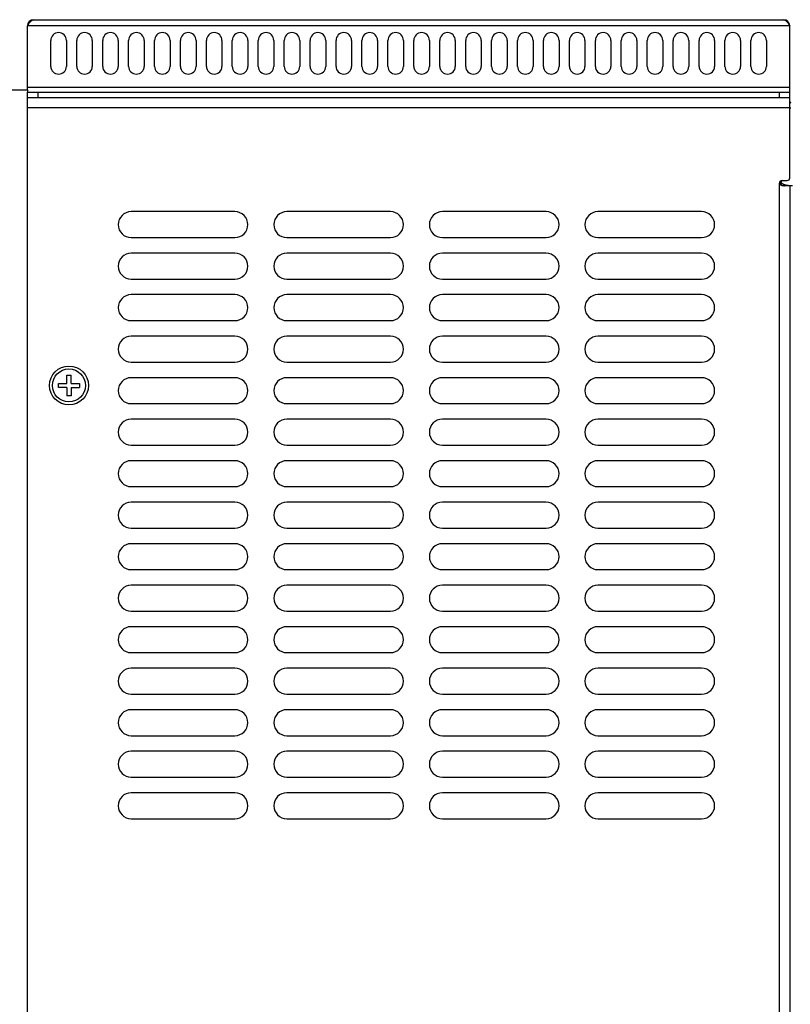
# Model space of a CAD drawing. Header units: millimetres. Extents: x 0 to 1574, y -402 to 1216.
# Tile 80 of 89: x 949 to 1097, y 572 to 762. Entities that reach past the tile are written whole.
import ezdxf

# ---------------------------------------------------------------- set-up
doc = ezdxf.new("R2010")
doc.units = ezdxf.units.MM
doc.header["$LTSCALE"] = 65.395
for name, color, linetype in [('LD_KCCT_M4X8_1_AM_0', 7, 'CONTINUOUS'), ('MANIFOLD_SOLID_BREP_128378_AM_0', 7, 'CONTINUOUS'), ('MANIFOLD_SOLID_BREP_220931_AM_0', 7, 'CONTINUOUS'), ('MANIFOLD_SOLID_BREP_6473_AM_0', 7, 'CONTINUOUS'), ('MANIFOLD_SOLID_BREP_92894_AM_0', 7, 'CONTINUOUS')]:
    doc.layers.add(name, color=color, linetype=linetype)

msp = doc.modelspace()

# ---------------------------------------------------------------- linework, layer by layer
at = {"layer": 'LD_KCCT_M4X8_1_AM_0', "color": 7}
for p, q in [((957.77, 691.96), (957.77, 693.56)), ((957.77, 693.56), (958.57, 693.56)), ((958.57, 691.96), (958.57, 693.56)), ((956.17, 691.16), (956.17, 691.96)), ((956.17, 691.96), (957.77, 691.96)), ((957.77, 691.16), (956.17, 691.16)), ((957.77, 691.16), (957.77, 689.56)), ((958.57, 691.96), (960.17, 691.96)), ((958.57, 691.16), (958.57, 689.56)), ((958.57, 691.16), (960.17, 691.16)), ((960.17, 691.96), (960.17, 691.16)), ((958.57, 689.56), (957.77, 689.56))]:
    msp.add_line(p, q, dxfattribs=at)
msp.add_circle((958.17, 691.56), 3.18, dxfattribs=at)
at = {"layer": 'MANIFOLD_SOLID_BREP_128378_AM_0', "color": 7}
for p, q in [((951.37, 762.06), (1095.97, 762.06)), ((950.17, 748.56), (950.17, 760.86)), ((1097.17, 760.86), (950.17, 760.86)), ((1097.17, 747.06), (1097.17, 760.86)), ((954.67, 753.06), (954.67, 758.06)), ((957.67, 758.06), (957.67, 753.06)), ((959.67, 753.06), (959.67, 758.06)), ((962.67, 758.06), (962.67, 753.06)), ((964.67, 753.06), (964.67, 758.06)), ((967.67, 758.06), (967.67, 753.06)), ((969.67, 753.06), (969.67, 758.06)), ((972.67, 758.06), (972.67, 753.06)), ((974.67, 753.06), (974.67, 758.06)), ((977.67, 758.06), (977.67, 753.06)), ((979.67, 753.06), (979.67, 758.06)), ((982.67, 758.06), (982.67, 753.06)), ((984.67, 753.06), (984.67, 758.06)), ((987.67, 758.06), (987.67, 753.06)), ((989.67, 753.06), (989.67, 758.06)), ((992.67, 758.06), (992.67, 753.06)), ((994.67, 753.06), (994.67, 758.06)), ((997.67, 758.06), (997.67, 753.06)), ((999.67, 753.06), (999.67, 758.06)), ((1002.67, 758.06), (1002.67, 753.06)), ((1004.67, 753.06), (1004.67, 758.06)), ((1007.67, 758.06), (1007.67, 753.06)), ((1009.67, 753.06), (1009.67, 758.06)), ((1012.67, 758.06), (1012.67, 753.06)), ((1014.67, 753.06), (1014.67, 758.06)), ((1017.67, 758.06), (1017.67, 753.06)), ((1019.67, 753.06), (1019.67, 758.06)), ((1022.67, 758.06), (1022.67, 753.06)), ((1024.67, 753.06), (1024.67, 758.06)), ((1027.67, 758.06), (1027.67, 753.06)), ((1029.67, 753.06), (1029.67, 758.06)), ((1032.67, 758.06), (1032.67, 753.06)), ((1034.67, 753.06), (1034.67, 758.06)), ((1037.67, 758.06), (1037.67, 753.06)), ((1039.67, 753.06), (1039.67, 758.06)), ((1042.67, 758.06), (1042.67, 753.06)), ((1044.67, 753.06), (1044.67, 758.06)), ((1047.67, 758.06), (1047.67, 753.06)), ((1049.67, 753.06), (1049.67, 758.06)), ((1052.67, 758.06), (1052.67, 753.06)), ((1054.67, 753.06), (1054.67, 758.06)), ((1057.67, 758.06), (1057.67, 753.06)), ((1059.67, 753.06), (1059.67, 758.06)), ((1062.67, 758.06), (1062.67, 753.06)), ((1064.67, 753.06), (1064.67, 758.06)), ((1067.67, 758.06), (1067.67, 753.06)), ((1069.67, 753.06), (1069.67, 758.06)), ((1072.67, 758.06), (1072.67, 753.06)), ((1074.67, 753.06), (1074.67, 758.06)), ((1077.67, 758.06), (1077.67, 753.06)), ((1079.67, 753.06), (1079.67, 758.06)), ((1082.67, 758.06), (1082.67, 753.06)), ((1084.67, 753.06), (1084.67, 758.06)), ((1087.67, 758.06), (1087.67, 753.06)), ((1089.67, 753.06), (1089.67, 758.06)), ((1092.67, 758.06), (1092.67, 753.06)), ((950.17, 749.06), (1097.17, 749.06)), ((950.17, 747.06), (950.17, 748.06)), ((950.17, 748.06), (1097.17, 748.06)), ((952.17, 748.06), (952.17, 747.06)), ((1095.17, 747.06), (1095.17, 748.06)), ((950.23, 747.06), (1097.1, 747.06))]:
    msp.add_line(p, q, dxfattribs=at)
for points in [[(950.17, 760.86), (950.25, 760.99), (950.34, 761.12), (950.42, 761.25), (950.51, 761.38), (950.59, 761.5), (950.68, 761.61), (950.77, 761.71), (950.85, 761.8), (950.94, 761.87), (951.02, 761.94), (951.11, 761.99), (951.19, 762.03), (951.28, 762.05), (951.37, 762.06)], [(1095.97, 762.06), (1096.05, 762.05), (1096.14, 762.03), (1096.22, 761.99), (1096.31, 761.94), (1096.39, 761.87), (1096.48, 761.8), (1096.57, 761.71), (1096.65, 761.61), (1096.74, 761.5), (1096.82, 761.38), (1096.91, 761.25), (1096.99, 761.12), (1097.08, 760.99), (1097.17, 760.86)]]:
    msp.add_lwpolyline(points, dxfattribs=at)
for centre, radius, start, end in [((951.37, 760.86), 1.2, 90, 180), ((1095.97, 760.86), 1.2, 0, 90), ((956.17, 758.06), 1.5, 0, 180), ((961.17, 758.06), 1.5, 0, 180), ((966.17, 758.06), 1.5, 0, 180), ((971.17, 758.06), 1.5, 0, 180), ((976.17, 758.06), 1.5, 0, 180), ((981.17, 758.06), 1.5, 0, 180), ((986.17, 758.06), 1.5, 0, 180), ((991.17, 758.06), 1.5, 0, 180), ((996.17, 758.06), 1.5, 0, 180), ((1001.17, 758.06), 1.5, 0, 180), ((1006.17, 758.06), 1.5, 0, 180), ((1011.17, 758.06), 1.5, 0, 180), ((1016.17, 758.06), 1.5, 0, 180), ((1021.17, 758.06), 1.5, 0, 180), ((1026.17, 758.06), 1.5, 0, 180), ((1031.17, 758.06), 1.5, 0, 180), ((1036.17, 758.06), 1.5, 0, 180), ((1041.17, 758.06), 1.5, 0, 180), ((1046.17, 758.06), 1.5, 0, 180), ((1051.17, 758.06), 1.5, 0, 180), ((1056.17, 758.06), 1.5, 0, 180), ((1061.17, 758.06), 1.5, 0, 180), ((1066.17, 758.06), 1.5, 0, 180), ((1071.17, 758.06), 1.5, 0, 180), ((1076.17, 758.06), 1.5, 0, 180), ((1081.17, 758.06), 1.5, 0, 180), ((1086.17, 758.06), 1.5, 0, 180), ((1091.17, 758.06), 1.5, 0, 180), ((956.17, 753.06), 1.5, 180, 360), ((961.17, 753.06), 1.5, 180, 360), ((966.17, 753.06), 1.5, 180, 360), ((971.17, 753.06), 1.5, 180, 360), ((976.17, 753.06), 1.5, 180, 360), ((981.17, 753.06), 1.5, 180, 360), ((986.17, 753.06), 1.5, 180, 360), ((991.17, 753.06), 1.5, 180, 360), ((996.17, 753.06), 1.5, 180, 360), ((1001.17, 753.06), 1.5, 180, 360), ((1006.17, 753.06), 1.5, 180, 360), ((1011.17, 753.06), 1.5, 180, 360), ((1016.17, 753.06), 1.5, 180, 360), ((1021.17, 753.06), 1.5, 180, 360), ((1026.17, 753.06), 1.5, 180, 360), ((1031.17, 753.06), 1.5, 180, 360), ((1036.17, 753.06), 1.5, 180, 360), ((1041.17, 753.06), 1.5, 180, 360), ((1046.17, 753.06), 1.5, 180, 360), ((1051.17, 753.06), 1.5, 180, 360), ((1056.17, 753.06), 1.5, 180, 360), ((1061.17, 753.06), 1.5, 180, 360), ((1066.17, 753.06), 1.5, 180, 360), ((1071.17, 753.06), 1.5, 180, 360), ((1076.17, 753.06), 1.5, 180, 360), ((1081.17, 753.06), 1.5, 180, 360), ((1086.17, 753.06), 1.5, 180, 360), ((1091.17, 753.06), 1.5, 180, 360), ((1097.37, 746.26), 0.2, 180, 270), ((1097.37, 746.26), 1.2, 260.3831, 270)]:
    msp.add_arc(centre, radius, start, end, dxfattribs=at)
at = {"layer": 'MANIFOLD_SOLID_BREP_220931_AM_0', "color": 7}
for p, q in [((950.17, 60.06), (950.17, 747.06)), ((950.17, 747.06), (950.23, 747.06)), ((1097.1, 747.06), (1097.17, 747.06)), ((1097.17, 731.56), (1097.17, 747.06)), ((1097.17, 745.06), (950.17, 745.06)), ((1095.67, 731.06), (1096.67, 731.06)), ((1095.17, 151.06), (1095.17, 730.56)), ((1097.67, 730.06), (1096.15, 730.06)), ((1097.17, 730.06), (1097.17, 151.06)), ((990.17, 725.06), (970.17, 725.06)), ((1020.17, 725.06), (1000.17, 725.06)), ((1050.17, 725.06), (1030.17, 725.06)), ((1080.17, 725.06), (1060.17, 725.06)), ((970.17, 720.06), (990.17, 720.06)), ((1000.17, 720.06), (1020.17, 720.06)), ((1030.17, 720.06), (1050.17, 720.06)), ((1060.17, 720.06), (1080.17, 720.06)), ((990.17, 717.06), (970.17, 717.06)), ((1020.17, 717.06), (1000.17, 717.06)), ((1050.17, 717.06), (1030.17, 717.06)), ((1080.17, 717.06), (1060.17, 717.06)), ((970.17, 712.06), (990.17, 712.06)), ((1000.17, 712.06), (1020.17, 712.06)), ((1030.17, 712.06), (1050.17, 712.06)), ((1060.17, 712.06), (1080.17, 712.06)), ((990.17, 709.06), (970.17, 709.06)), ((1020.17, 709.06), (1000.17, 709.06)), ((1050.17, 709.06), (1030.17, 709.06)), ((1080.17, 709.06), (1060.17, 709.06)), ((970.17, 704.06), (990.17, 704.06)), ((1000.17, 704.06), (1020.17, 704.06)), ((1030.17, 704.06), (1050.17, 704.06)), ((1060.17, 704.06), (1080.17, 704.06)), ((990.17, 701.06), (970.17, 701.06)), ((1020.17, 701.06), (1000.17, 701.06)), ((1050.17, 701.06), (1030.17, 701.06)), ((1080.17, 701.06), (1060.17, 701.06)), ((970.17, 696.06), (990.17, 696.06)), ((1000.17, 696.06), (1020.17, 696.06)), ((1030.17, 696.06), (1050.17, 696.06)), ((1060.17, 696.06), (1080.17, 696.06)), ((990.17, 693.06), (970.17, 693.06)), ((1020.17, 693.06), (1000.17, 693.06)), ((1050.17, 693.06), (1030.17, 693.06)), ((1080.17, 693.06), (1060.17, 693.06)), ((970.17, 688.06), (990.17, 688.06)), ((1000.17, 688.06), (1020.17, 688.06)), ((1030.17, 688.06), (1050.17, 688.06)), ((1060.17, 688.06), (1080.17, 688.06)), ((990.17, 685.06), (970.17, 685.06)), ((1020.17, 685.06), (1000.17, 685.06)), ((1050.17, 685.06), (1030.17, 685.06)), ((1080.17, 685.06), (1060.17, 685.06)), ((970.17, 680.06), (990.17, 680.06)), ((1000.17, 680.06), (1020.17, 680.06)), ((1030.17, 680.06), (1050.17, 680.06)), ((1060.17, 680.06), (1080.17, 680.06)), ((990.17, 677.06), (970.17, 677.06)), ((1020.17, 677.06), (1000.17, 677.06)), ((1050.17, 677.06), (1030.17, 677.06)), ((1080.17, 677.06), (1060.17, 677.06)), ((970.17, 672.06), (990.17, 672.06)), ((1000.17, 672.06), (1020.17, 672.06)), ((1030.17, 672.06), (1050.17, 672.06)), ((1060.17, 672.06), (1080.17, 672.06)), ((990.17, 669.06), (970.17, 669.06)), ((1020.17, 669.06), (1000.17, 669.06)), ((1050.17, 669.06), (1030.17, 669.06)), ((1080.17, 669.06), (1060.17, 669.06)), ((970.17, 664.06), (990.17, 664.06)), ((1000.17, 664.06), (1020.17, 664.06)), ((1030.17, 664.06), (1050.17, 664.06)), ((1060.17, 664.06), (1080.17, 664.06)), ((990.17, 661.06), (970.17, 661.06)), ((1020.17, 661.06), (1000.17, 661.06)), ((1050.17, 661.06), (1030.17, 661.06)), ((1080.17, 661.06), (1060.17, 661.06)), ((970.17, 656.06), (990.17, 656.06)), ((1000.17, 656.06), (1020.17, 656.06)), ((1030.17, 656.06), (1050.17, 656.06)), ((1060.17, 656.06), (1080.17, 656.06)), ((990.17, 653.06), (970.17, 653.06)), ((1020.17, 653.06), (1000.17, 653.06)), ((1050.17, 653.06), (1030.17, 653.06)), ((1080.17, 653.06), (1060.17, 653.06)), ((970.17, 648.06), (990.17, 648.06)), ((1000.17, 648.06), (1020.17, 648.06)), ((1030.17, 648.06), (1050.17, 648.06)), ((1060.17, 648.06), (1080.17, 648.06)), ((990.17, 645.06), (970.17, 645.06)), ((1020.17, 645.06), (1000.17, 645.06)), ((1050.17, 645.06), (1030.17, 645.06)), ((1080.17, 645.06), (1060.17, 645.06)), ((970.17, 640.06), (990.17, 640.06)), ((1000.17, 640.06), (1020.17, 640.06)), ((1030.17, 640.06), (1050.17, 640.06)), ((1060.17, 640.06), (1080.17, 640.06)), ((990.17, 637.06), (970.17, 637.06)), ((1020.17, 637.06), (1000.17, 637.06)), ((1050.17, 637.06), (1030.17, 637.06)), ((1080.17, 637.06), (1060.17, 637.06)), ((970.17, 632.06), (990.17, 632.06)), ((1000.17, 632.06), (1020.17, 632.06)), ((1030.17, 632.06), (1050.17, 632.06)), ((1060.17, 632.06), (1080.17, 632.06)), ((990.17, 629.06), (970.17, 629.06)), ((1020.17, 629.06), (1000.17, 629.06)), ((1050.17, 629.06), (1030.17, 629.06)), ((1080.17, 629.06), (1060.17, 629.06)), ((970.17, 624.06), (990.17, 624.06)), ((1000.17, 624.06), (1020.17, 624.06)), ((1030.17, 624.06), (1050.17, 624.06)), ((1060.17, 624.06), (1080.17, 624.06)), ((990.17, 621.06), (970.17, 621.06)), ((1020.17, 621.06), (1000.17, 621.06)), ((1050.17, 621.06), (1030.17, 621.06)), ((1080.17, 621.06), (1060.17, 621.06)), ((970.17, 616.06), (990.17, 616.06)), ((1000.17, 616.06), (1020.17, 616.06)), ((1030.17, 616.06), (1050.17, 616.06)), ((1060.17, 616.06), (1080.17, 616.06)), ((990.17, 613.06), (970.17, 613.06)), ((1020.17, 613.06), (1000.17, 613.06)), ((1050.17, 613.06), (1030.17, 613.06)), ((1080.17, 613.06), (1060.17, 613.06)), ((970.17, 608.06), (990.17, 608.06)), ((1000.17, 608.06), (1020.17, 608.06)), ((1030.17, 608.06), (1050.17, 608.06)), ((1060.17, 608.06), (1080.17, 608.06))]:
    msp.add_line(p, q, dxfattribs=at)
msp.add_lwpolyline([(1095.17, 730.56), (1095.17, 730.54), (1095.17, 730.52), (1095.17, 730.51), (1095.18, 730.49), (1095.18, 730.47), (1095.19, 730.45), (1095.2, 730.43), (1095.21, 730.42), (1095.22, 730.4), (1095.23, 730.38), (1095.25, 730.36), (1095.27, 730.34), (1095.29, 730.32), (1095.31, 730.3), (1095.34, 730.28), (1095.36, 730.26), (1095.39, 730.24), (1095.43, 730.22), (1095.46, 730.2), (1095.5, 730.19), (1095.55, 730.17), (1095.59, 730.15), (1095.64, 730.13), (1095.69, 730.12), (1095.75, 730.1), (1095.8, 730.09), (1095.86, 730.08), (1095.92, 730.07), (1095.98, 730.07), (1096.03, 730.06), (1096.09, 730.06), (1096.15, 730.06)], dxfattribs=at)
msp.add_circle((958.17, 691.56), 3.75, dxfattribs=at)
for centre, radius, start, end in [((1095.67, 730.56), 0.5, 90, 180), ((1096.67, 731.56), 0.5, 270, 360), ((970.17, 722.56), 2.5, 90, 270), ((990.17, 722.56), 2.5, 270, 90), ((1000.17, 722.56), 2.5, 90, 270), ((1020.17, 722.56), 2.5, 270, 90), ((1030.17, 722.56), 2.5, 90, 270), ((1050.17, 722.56), 2.5, 270, 90), ((1060.17, 722.56), 2.5, 90, 270), ((1080.17, 722.56), 2.5, 270, 90), ((970.17, 714.56), 2.5, 90, 270), ((990.17, 714.56), 2.5, 270, 90), ((1000.17, 714.56), 2.5, 90, 270), ((1020.17, 714.56), 2.5, 270, 90), ((1030.17, 714.56), 2.5, 90, 270), ((1050.17, 714.56), 2.5, 270, 90), ((1060.17, 714.56), 2.5, 90, 270), ((1080.17, 714.56), 2.5, 270, 90), ((970.17, 706.56), 2.5, 90, 270), ((990.17, 706.56), 2.5, 270, 90), ((1000.17, 706.56), 2.5, 90, 270), ((1020.17, 706.56), 2.5, 270, 90), ((1030.17, 706.56), 2.5, 90, 270), ((1050.17, 706.56), 2.5, 270, 90), ((1060.17, 706.56), 2.5, 90, 270), ((1080.17, 706.56), 2.5, 270, 90), ((970.17, 698.56), 2.5, 90, 270), ((990.17, 698.56), 2.5, 270, 90), ((1000.17, 698.56), 2.5, 90, 270), ((1020.17, 698.56), 2.5, 270, 90), ((1030.17, 698.56), 2.5, 90, 270), ((1050.17, 698.56), 2.5, 270, 90), ((1060.17, 698.56), 2.5, 90, 270), ((1080.17, 698.56), 2.5, 270, 90), ((970.17, 690.56), 2.5, 90, 270), ((990.17, 690.56), 2.5, 270, 90), ((1000.17, 690.56), 2.5, 90, 270), ((1020.17, 690.56), 2.5, 270, 90), ((1030.17, 690.56), 2.5, 90, 270), ((1050.17, 690.56), 2.5, 270, 90), ((1060.17, 690.56), 2.5, 90, 270), ((1080.17, 690.56), 2.5, 270, 90), ((970.17, 682.56), 2.5, 90, 270), ((990.17, 682.56), 2.5, 270, 90), ((1000.17, 682.56), 2.5, 90, 270), ((1020.17, 682.56), 2.5, 270, 90), ((1030.17, 682.56), 2.5, 90, 270), ((1050.17, 682.56), 2.5, 270, 90), ((1060.17, 682.56), 2.5, 90, 270), ((1080.17, 682.56), 2.5, 270, 90), ((970.17, 674.56), 2.5, 90, 270), ((990.17, 674.56), 2.5, 270, 90), ((1000.17, 674.56), 2.5, 90, 270), ((1020.17, 674.56), 2.5, 270, 90), ((1030.17, 674.56), 2.5, 90, 270), ((1050.17, 674.56), 2.5, 270, 90), ((1060.17, 674.56), 2.5, 90, 270), ((1080.17, 674.56), 2.5, 270, 90), ((970.17, 666.56), 2.5, 90, 270), ((990.17, 666.56), 2.5, 270, 90), ((1000.17, 666.56), 2.5, 90, 270), ((1020.17, 666.56), 2.5, 270, 90), ((1030.17, 666.56), 2.5, 90, 270), ((1050.17, 666.56), 2.5, 270, 90), ((1060.17, 666.56), 2.5, 90, 270), ((1080.17, 666.56), 2.5, 270, 90), ((970.17, 658.56), 2.5, 90, 270), ((990.17, 658.56), 2.5, 270, 90), ((1000.17, 658.56), 2.5, 90, 270), ((1020.17, 658.56), 2.5, 270, 90), ((1030.17, 658.56), 2.5, 90, 270), ((1050.17, 658.56), 2.5, 270, 90), ((1060.17, 658.56), 2.5, 90, 270), ((1080.17, 658.56), 2.5, 270, 90), ((970.17, 650.56), 2.5, 90, 270), ((990.17, 650.56), 2.5, 270, 90), ((1000.17, 650.56), 2.5, 90, 270), ((1020.17, 650.56), 2.5, 270, 90), ((1030.17, 650.56), 2.5, 90, 270), ((1050.17, 650.56), 2.5, 270, 90), ((1060.17, 650.56), 2.5, 90, 270), ((1080.17, 650.56), 2.5, 270, 90), ((970.17, 642.56), 2.5, 90, 270), ((990.17, 642.56), 2.5, 270, 90), ((1000.17, 642.56), 2.5, 90, 270), ((1020.17, 642.56), 2.5, 270, 90), ((1030.17, 642.56), 2.5, 90, 270), ((1050.17, 642.56), 2.5, 270, 90), ((1060.17, 642.56), 2.5, 90, 270), ((1080.17, 642.56), 2.5, 270, 90), ((970.17, 634.56), 2.5, 90, 270), ((990.17, 634.56), 2.5, 270, 90), ((1000.17, 634.56), 2.5, 90, 270), ((1020.17, 634.56), 2.5, 270, 90), ((1030.17, 634.56), 2.5, 90, 270), ((1050.17, 634.56), 2.5, 270, 90), ((1060.17, 634.56), 2.5, 90, 270), ((1080.17, 634.56), 2.5, 270, 90), ((970.17, 626.56), 2.5, 90, 270), ((990.17, 626.56), 2.5, 270, 90), ((1000.17, 626.56), 2.5, 90, 270), ((1020.17, 626.56), 2.5, 270, 90), ((1030.17, 626.56), 2.5, 90, 270), ((1050.17, 626.56), 2.5, 270, 90), ((1060.17, 626.56), 2.5, 90, 270), ((1080.17, 626.56), 2.5, 270, 90), ((970.17, 618.56), 2.5, 90, 270), ((990.17, 618.56), 2.5, 270, 90), ((1000.17, 618.56), 2.5, 90, 270), ((1020.17, 618.56), 2.5, 270, 90), ((1030.17, 618.56), 2.5, 90, 270), ((1050.17, 618.56), 2.5, 270, 90), ((1060.17, 618.56), 2.5, 90, 270), ((1080.17, 618.56), 2.5, 270, 90), ((970.17, 610.56), 2.5, 90, 270), ((990.17, 610.56), 2.5, 270, 90), ((1000.17, 610.56), 2.5, 90, 270), ((1020.17, 610.56), 2.5, 270, 90), ((1030.17, 610.56), 2.5, 90, 270), ((1050.17, 610.56), 2.5, 270, 90), ((1060.17, 610.56), 2.5, 90, 270), ((1080.17, 610.56), 2.5, 270, 90)]:
    msp.add_arc(centre, radius, start, end, dxfattribs=at)
at = {"layer": 'MANIFOLD_SOLID_BREP_6473_AM_0', "color": 7}
for p, q in [((875.17, 748.56), (950.17, 748.56)), ((950.17, 748.56), (950.17, 748.06))]:
    msp.add_line(p, q, dxfattribs=at)
at = {"layer": 'MANIFOLD_SOLID_BREP_92894_AM_0', "color": 7}
msp.add_line((1095.47, 730.2), (1095.47, 730.81), dxfattribs=at)
for points in [[(1095.57, 730.15), (1095.57, 730.17), (1095.56, 730.18), (1095.56, 730.2), (1095.55, 730.21), (1095.54, 730.23), (1095.54, 730.25), (1095.53, 730.27), (1095.53, 730.29), (1095.52, 730.31), (1095.52, 730.33), (1095.51, 730.35), (1095.51, 730.38), (1095.5, 730.41), (1095.5, 730.43), (1095.49, 730.46), (1095.49, 730.49), (1095.48, 730.53), (1095.48, 730.56), (1095.48, 730.6), (1095.47, 730.63), (1095.47, 730.67), (1095.47, 730.72), (1095.47, 730.76), (1095.47, 730.81)], [(1096.09, 730.24), (1096.03, 730.27), (1095.98, 730.29), (1095.92, 730.32), (1095.87, 730.34), (1095.82, 730.37), (1095.78, 730.39), (1095.74, 730.42), (1095.7, 730.44), (1095.67, 730.47), (1095.64, 730.49), (1095.61, 730.52), (1095.59, 730.54), (1095.57, 730.57), (1095.55, 730.59), (1095.53, 730.61), (1095.52, 730.64), (1095.5, 730.66), (1095.49, 730.68), (1095.48, 730.7), (1095.48, 730.72), (1095.47, 730.75), (1095.47, 730.77), (1095.47, 730.79), (1095.47, 730.81)], [(1096.33, 730.17), (1096.27, 730.18), (1096.21, 730.2), (1096.15, 730.22), (1096.09, 730.24)], [(1096.99, 730.06), (1096.95, 730.06), (1096.92, 730.06), (1096.88, 730.06), (1096.84, 730.07), (1096.8, 730.07), (1096.75, 730.08), (1096.7, 730.08), (1096.65, 730.09), (1096.6, 730.1), (1096.55, 730.11), (1096.5, 730.12), (1096.44, 730.14), (1096.38, 730.15), (1096.33, 730.17)]]:
    msp.add_lwpolyline(points, dxfattribs=at)
msp.add_arc((1096.22, 730.81), 0.75, 162.7834, 180, dxfattribs=at)

doc.saveas('drawing.dxf')
